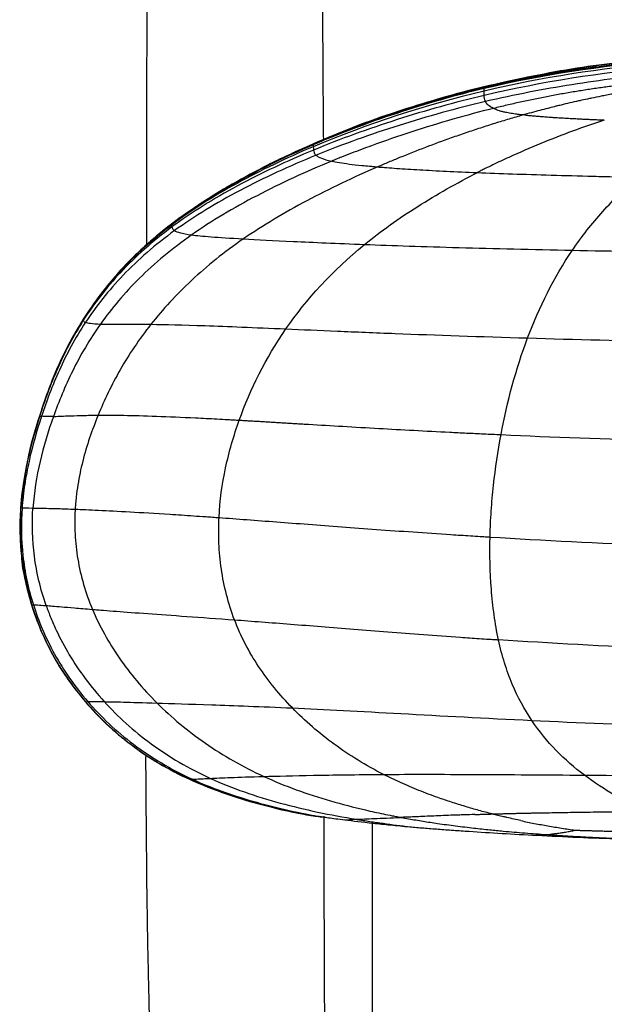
# Model space of a CAD drawing. Header units: millimetres. Extents: x -905 to 905, y 0 to 682.
# Tile 14 of 18: x 694 to 770, y 399 to 527. Entities that reach past the tile are written whole.
import ezdxf

# ---------------------------------------------------------------- set-up
doc = ezdxf.new("R2010")
doc.units = ezdxf.units.MM

msp = doc.modelspace()

# ---------------------------------------------------------------- linework, layer by layer
at = {"color": 7, "linetype": 'Continuous', "lineweight": 25}
for p, q in [((759.47, 519.26), (754.52, 518.18)), ((761.83, 519.59), (759.49, 519.14)), ((754.52, 518.18), (748.25, 516.53)), ((754.51, 518.2), (753.41, 517.89)), ((754.49, 518.27), (754.49, 518.27)), ((754.52, 518.16), (754.52, 518.18)), ((748.29, 516.41), (745.8, 515.7)), ((739.43, 513.53), (732.34, 510.83)), ((732.34, 510.83), (725.65, 507.67)), ((732.33, 510.84), (729.83, 509.71)), ((732.34, 510.84), (732.34, 510.83)), ((732.34, 510.83), (732.34, 510.83)), ((732.34, 510.83), (732.34, 510.83)), ((718.46, 503.56), (714, 500.45)), ((715.15, 501.31), (714, 500.45)), ((714, 500.45), (712.95, 499.63)), ((714, 500.45), (714, 500.45)), ((714, 500.45), (714, 500.45)), ((714, 500.45), (714, 500.45)), ((714, 500.45), (714, 500.45)), ((714, 500.45), (714, 500.45)), ((714, 500.45), (714, 500.45)), ((714, 500.45), (714, 500.45)), ((702.57, 488.11), (700.6, 484.61)), ((702.57, 488.12), (702.57, 488.12)), ((702.57, 488.12), (702.57, 488.12)), ((702.57, 488.12), (702.57, 488.12)), ((702.57, 488.12), (702.57, 488.12)), ((702.57, 488.12), (702.57, 488.12)), ((702.57, 488.11), (702.57, 488.11)), ((702.57, 488.11), (702.57, 488.11)), ((699.55, 482.53), (699.33, 482.02)), ((698.97, 481.18), (698.57, 480.24)), ((699, 481.17), (698.69, 480.45)), ((696.94, 475.69), (696.94, 475.69)), ((696.94, 475.69), (696.94, 475.69)), ((696.94, 475.69), (696.94, 475.69)), ((695.23, 469.26), (694.45, 463.68)), ((695.21, 469.1), (694.79, 466.73)), ((694.86, 467.23), (694.59, 465.22)), ((694.86, 467.22), (694.59, 465.22)), ((694.86, 467.2), (694.59, 465.22)), ((694.83, 466.94), (694.79, 466.73)), ((694.83, 466.94), (694.79, 466.73)), ((694.59, 465.22), (694.45, 463.67)), ((694.45, 463.67), (694.41, 459.13)), ((694.45, 463.68), (694.45, 463.67)), ((694.45, 463.68), (694.45, 463.68)), ((694.48, 463.67), (694.65, 463.66)), ((694.37, 462.11), (694.37, 460.64)), ((694.58, 457.29), (695.87, 451.06)), ((695.23, 454.12), (695.87, 451.06)), ((695.87, 451.06), (695.87, 451.06)), ((695.87, 451.06), (695.87, 451.06)), ((695.87, 451.06), (696.86, 448.35)), ((696.84, 448.35), (697.05, 447.85)), ((699.81, 442.61), (700.51, 441.55)), ((701.11, 440.69), (702.86, 438.49)), ((702.86, 438.49), (702.86, 438.49)), ((716.41, 428.42), (716.41, 428.42)), ((716.41, 428.42), (716.41, 428.42)), ((716.41, 428.42), (716.41, 428.42)), ((722.23, 426.22), (722.45, 426.16)), ((727.53, 424.74), (728.35, 424.53)), ((727.53, 424.74), (732.17, 423.75)), ((731.56, 423.85), (732.61, 423.65)), ((732.61, 423.69), (733.43, 423.61)), ((733.16, 423.61), (732.61, 423.65)), ((732.61, 423.65), (733.25, 423.61)), ((732.61, 423.65), (733.25, 423.61)), ((733.03, 423.62), (732.61, 423.65)), ((733.14, 423.62), (733.14, 423.62)), ((740, 422.78), (740, 271.58))]:
    msp.add_line(p, q, dxfattribs=at)
at = {"color": 7, "linetype": 'Continuous', "lineweight": 25, "flags": 128}
for points in [[(714, 500.45), (714, 500.45), (714, 500.45), (714, 500.45), (714, 500.45)], [(714, 500.45), (714, 500.45), (714, 500.45), (714, 500.45)], [(716.41, 428.42), (716.41, 428.42), (716.41, 428.42)], [(716.41, 428.42), (716.41, 428.42), (716.41, 428.42)], [(716.41, 428.42), (716.41, 428.42), (716.41, 428.42)], [(716.41, 428.42), (716.41, 428.42), (716.41, 428.42)], [(732.61, 423.65), (732.61, 423.65), (732.61, 423.65), (732.61, 423.65), (732.61, 423.65)]]:
    msp.add_lwpolyline(points, dxfattribs=at)
at = {"color": 7, "linetype": 'Continuous', "lineweight": 25}
msp.add_arc((716.47, 428.44), 0.0648, 195.0685, 199.9077, dxfattribs=at)
for points, knots in [([(709.98, 631.65), (710.27, 629.17), (710.88, 623.94), (711.27, 615.74), (711.48, 606.95), (711.5, 597.84), (711.44, 591.09), (711.4, 586.44), (711.37, 583.9), (711.34, 581.02), (711.3, 578.14), (711.23, 572.03), (711.11, 562.83), (710.95, 550.1), (710.84, 537.27), (710.79, 524.23), (710.77, 511.29), (710.77, 502.47), (710.75, 497.9), (710.75, 497.74)], [0, 0, 0, 0, 0.055866, 0.117665, 0.183891, 0.252982, 0.322335, 0.335952, 0.357727, 0.379435, 0.401065, 0.422603, 0.517319, 0.608873, 0.709679, 0.805369, 0.899621, 0.996334, 1, 1, 1, 1]), ([(733.73, 511.39), (733.7, 514.6), (733.65, 522.34), (733.57, 535.02), (733.51, 549.8), (733.5, 561.88), (733.53, 570.75), (733.55, 575.23), (733.57, 578.85), (733.59, 581.7), (733.6, 584.59), (733.62, 591.19), (733.55, 601.09), (733.1, 613.68), (732.18, 621.56), (731.75, 625.2)], [0, 0, 0, 0, 0.085031, 0.20484, 0.335509, 0.476006, 0.524067, 0.569477, 0.594262, 0.619324, 0.644641, 0.670192, 0.793088, 0.904609, 1, 1, 1, 1]), ([(777.15, 521.96), (773.37, 521.56), (765.75, 520.76), (758.27, 519.11), (754.49, 518.27)], [0, 0, 0, 0, 0.4951075, 1, 1, 1, 1]), ([(777.19, 521.69), (776.08, 521.59), (773.99, 521.41), (771.06, 521.08), (768.5, 520.76), (767.13, 520.56), (766.47, 520.47)], [0, 0, 0, 0, 0.288635, 0.545891, 0.779535, 1, 1, 1, 1]), ([(767.68, 520.64), (767.08, 520.57), (762.64, 520.07), (758.29, 519.07), (754.51, 518.2)], [0, 0, 0, 0, 0.13417, 1, 1, 1, 1]), ([(767.76, 520.6), (767.14, 520.53), (762.68, 520.04), (758.29, 519.04), (754.52, 518.19)], [0, 0, 0, 0, 0.139008, 1, 1, 1, 1]), ([(777.09, 519.94), (777.03, 519.93), (776.97, 519.93), (776.85, 519.92), (776.68, 519.9), (776.27, 519.86), (775.46, 519.78), (773.83, 519.61), (772.43, 519.45), (769.63, 519.1), (767.77, 518.84), (762.18, 517.95), (758.45, 517.23), (754.7, 516.35)], [0, 0, 0, 0, 0.007812, 0.007812, 0.015625, 0.03125, 0.0625, 0.125, 0.25, 0.25, 0.5, 0.5, 1, 1, 1, 1]), ([(768.8, 520.72), (767.83, 520.62), (765.49, 520.39), (763.18, 519.89), (761.83, 519.59)], [0, 0, 0, 0, 0.413077, 1, 1, 1, 1]), ([(776.27, 518.91), (775.98, 518.88), (775.41, 518.83), (774.56, 518.74), (773.71, 518.65), (772.86, 518.56), (772.01, 518.46), (771.16, 518.35), (770.31, 518.24), (769.46, 518.12), (768.6, 518), (767.75, 517.87), (766.9, 517.73), (765.76, 517.55), (764.34, 517.3), (762.62, 516.98), (760.91, 516.64), (759.18, 516.27), (757.45, 515.88), (756.3, 515.6), (755.72, 515.46)], [0, 0, 0, 0, 0.040769, 0.081546, 0.122338, 0.163157, 0.20401, 0.244907, 0.285858, 0.326873, 0.367961, 0.409132, 0.450396, 0.491764, 0.574856, 0.658483, 0.742729, 0.827674, 0.913404, 1, 1, 1, 1]), ([(754.49, 518.27), (753.12, 517.92), (750.03, 517.14), (744.92, 515.6), (738.86, 513.55), (734.61, 511.79), (732.33, 510.84)], [0, 0, 0, 0, 0.180861, 0.409474, 0.684012, 1, 1, 1, 1]), ([(754.49, 518.27), (750.69, 517.34), (746.89, 516.24), (739.45, 513.75), (735.81, 512.35), (732.33, 510.84)], [0, 0, 0, 0, 0.5, 0.5, 1, 1, 1, 1]), ([(754.52, 518.16), (750.71, 517.26), (746.91, 516.17), (739.46, 513.71), (735.82, 512.32), (732.34, 510.82)], [0, 0, 0, 0, 0.5, 0.5, 1, 1, 1, 1]), ([(754.52, 518.04), (750.71, 517.13), (746.91, 516.05), (739.47, 513.6), (735.83, 512.23), (732.35, 510.73)], [0, 0, 0, 0, 0.5, 0.5, 1, 1, 1, 1]), ([(773.97, 517.79), (773.93, 517.78), (773.84, 517.77), (773.75, 517.76), (773.62, 517.74), (773.53, 517.72), (773.43, 517.71), (773.3, 517.69), (773.11, 517.65), (772.94, 517.63), (772.85, 517.61), (772.78, 517.6), (772.47, 517.55), (772.02, 517.47), (771.61, 517.4), (771.44, 517.37), (771.36, 517.36), (771.01, 517.29), (770.43, 517.19), (769.5, 517.01), (768.76, 516.86), (768.17, 516.74), (767.66, 516.63), (767.19, 516.53), (766.05, 516.28), (765.04, 516.04), (764.08, 515.8), (763.87, 515.75), (763.85, 515.75), (763.83, 515.74), (763.56, 515.67), (762.94, 515.52), (761.99, 515.27), (760.9, 514.98), (760.1, 514.76), (759.64, 514.63), (759.58, 514.61), (759.57, 514.61), (759.57, 514.61), (759.56, 514.61)], [0, 0, 0, 0, 0.008288, 0.016699, 0.020065, 0.03402, 0.034453, 0.041146, 0.060508, 0.074203, 0.074683, 0.078721, 0.089638, 0.137736, 0.171689, 0.172264, 0.172962, 0.188155, 0.243849, 0.292385, 0.379287, 0.397254, 0.414832, 0.484411, 0.494603, 0.652875, 0.694648, 0.695868, 0.697316, 0.698841, 0.700016, 0.754585, 0.82774, 0.902425, 0.985291, 0.998646, 0.999063, 0.999479, 1, 1, 1, 1]), ([(754.53, 517.14), (750.74, 516.25), (746.95, 515.19), (739.53, 512.82), (735.89, 511.5), (732.42, 510.06)], [0, 0, 0, 0, 0.5, 0.5, 1, 1, 1, 1]), ([(754.7, 516.35), (750.95, 515.47), (747.19, 514.43), (739.82, 512.1), (736.2, 510.81), (732.74, 509.39)], [0, 0, 0, 0, 0.5, 0.5, 1, 1, 1, 1]), ([(755.72, 515.46), (755.43, 515.61), (755.21, 515.76), (754.88, 516.05), (754.77, 516.2), (754.7, 516.35)], [0, 0, 0, 0, 0.5, 0.5, 1, 1, 1, 1]), ([(744.66, 515.39), (744.16, 515.25), (739.95, 514.07), (735.91, 512.35), (732.34, 510.83)], [0, 0, 0, 0, 0.11695, 1, 1, 1, 1]), ([(744.49, 515.33), (744.05, 515.21), (739.89, 514.04), (735.91, 512.35), (732.34, 510.83)], [0, 0, 0, 0, 0.104994, 1, 1, 1, 1]), ([(755.72, 515.46), (752.23, 514.6), (748.68, 513.58), (743.4, 511.86), (741.64, 511.26), (739.04, 510.3), (738.18, 509.98), (736.89, 509.48), (736.25, 509.23), (735.51, 508.93), (735.14, 508.78), (734.98, 508.71), (734.88, 508.67), (734.82, 508.65), (734.77, 508.63)], [0, 0, 0, 0, 0.5, 0.5, 0.75, 0.75, 0.875, 0.875, 0.9375, 0.96875, 0.984375, 0.992187, 0.992187, 1, 1, 1, 1]), ([(745.8, 515.7), (744.92, 515.47), (742.75, 514.89), (740.67, 514.04), (739.43, 513.53)], [0, 0, 0, 0, 0.40372, 1, 1, 1, 1]), ([(759.56, 514.61), (759.49, 514.62), (759.36, 514.63), (759.16, 514.65), (758.96, 514.68), (758.78, 514.7), (758.51, 514.74), (758.18, 514.79), (757.8, 514.85), (757.38, 514.93), (756.92, 515.03), (756.5, 515.14), (756.18, 515.25), (755.93, 515.36), (755.79, 515.42), (755.72, 515.46)], [0, 0, 0, 0, 0.0268265, 0.0535949, 0.0803297, 0.107055, 0.1337946, 0.2009401, 0.268514, 0.3391195, 0.4612154, 0.6109714, 0.7338575, 0.8632842, 1, 1, 1, 1]), ([(759.56, 514.61), (759.26, 514.52), (758.66, 514.35), (757.74, 514.08), (756.83, 513.8), (755.9, 513.52), (754.97, 513.22), (754.04, 512.92), (753.1, 512.61), (752.15, 512.29), (751.21, 511.97), (749.45, 511.35), (746.89, 510.4), (744.2, 509.34), (742.14, 508.49), (741.2, 508.08), (740.73, 507.88)], [0, 0, 0, 0, 0.046156, 0.092896, 0.140185, 0.187995, 0.236299, 0.285067, 0.334272, 0.383882, 0.43387, 0.484204, 0.663077, 0.843761, 0.921819, 1, 1, 1, 1]), ([(770.09, 513.92), (767.39, 513.06), (764.61, 512.05), (760.47, 510.34), (759.09, 509.74), (757.03, 508.8), (756.35, 508.48), (755.33, 507.99), (754.83, 507.74), (754.24, 507.44), (753.94, 507.29), (753.82, 507.23), (753.73, 507.19), (753.69, 507.16), (753.65, 507.14)], [0, 0, 0, 0, 0.5, 0.5, 0.75, 0.75, 0.875, 0.875, 0.9375, 0.96875, 0.984375, 0.992187, 0.992187, 1, 1, 1, 1]), ([(770.09, 513.92), (769.87, 513.93), (769.42, 513.95), (768.76, 513.98), (768.12, 514.01), (767.49, 514.04), (766.87, 514.07), (766.27, 514.1), (765.58, 514.14), (764.83, 514.18), (764.06, 514.23), (763.43, 514.27), (762.94, 514.3), (762.46, 514.34), (761.95, 514.38), (761.42, 514.42), (760.91, 514.47), (760.43, 514.51), (759.98, 514.56), (759.7, 514.59), (759.56, 514.61)], [0, 0, 0, 0, 0.056778, 0.112718, 0.167829, 0.222123, 0.275611, 0.328311, 0.38024, 0.456483, 0.531602, 0.590539, 0.6323, 0.673071, 0.729764, 0.784786, 0.839218, 0.893158, 0.946718, 1, 1, 1, 1]), ([(732.34, 510.82), (728.86, 509.31), (725.54, 507.69), (719.38, 504.22), (716.54, 502.39), (714, 500.45)], [0, 0, 0, 0, 0.5, 0.5, 1, 1, 1, 1]), ([(732.34, 510.83), (730.07, 509.83), (726.93, 508.45), (723.96, 506.74), (723.14, 506.26)], [0, 0, 0, 0, 0.7228907, 1, 1, 1, 1]), ([(732.35, 510.73), (728.88, 509.24), (725.56, 507.62), (719.39, 504.18), (716.55, 502.35), (714.01, 500.42)], [0, 0, 0, 0, 0.5, 0.5, 1, 1, 1, 1]), ([(732.38, 510.5), (728.9, 509.03), (725.59, 507.44), (719.42, 504.05), (716.57, 502.25), (714.03, 500.34)], [0, 0, 0, 0, 0.5, 0.5, 1, 1, 1, 1]), ([(732.42, 510.06), (728.94, 508.62), (725.63, 507.07), (719.46, 503.74), (716.61, 501.97), (714.07, 500.09)], [0, 0, 0, 0, 0.5, 0.5, 1, 1, 1, 1]), ([(730.65, 510.09), (729.85, 509.73), (728.41, 509.06), (726.76, 508.25), (725.86, 507.79), (725.72, 507.71)], [0, 0, 0, 0, 0.505506, 0.920797, 1, 1, 1, 1]), ([(732.42, 510.06), (732.43, 509.97), (732.43, 509.86), (732.52, 509.64), (732.59, 509.52), (732.74, 509.39)], [0, 0, 0, 0, 0.5, 0.5, 1, 1, 1, 1]), ([(732.74, 509.39), (729.28, 507.98), (725.97, 506.45), (719.81, 503.19), (716.96, 501.46), (714.41, 499.61)], [0, 0, 0, 0, 0.5, 0.5, 1, 1, 1, 1]), ([(734.77, 508.63), (731.4, 507.24), (728.14, 505.74), (722.04, 502.55), (719.19, 500.86), (716.63, 499.06)], [0, 0, 0, 0, 0.5, 0.5, 1, 1, 1, 1]), ([(732.74, 509.39), (732.89, 509.27), (733.11, 509.14), (733.76, 508.88), (734.19, 508.75), (734.77, 508.63)], [0, 0, 0, 0, 0.5, 0.5, 1, 1, 1, 1]), ([(734.77, 508.63), (735.35, 508.5), (736.09, 508.38), (737.54, 508.19), (738.08, 508.13), (738.99, 508.04), (739.31, 508.01), (739.82, 507.96), (740.08, 507.94), (740.4, 507.91), (740.56, 507.9), (740.64, 507.89), (740.68, 507.89), (740.7, 507.88), (740.71, 507.88), (740.73, 507.88)], [0, 0, 0, 0, 0.5, 0.5, 0.75, 0.75, 0.875, 0.875, 0.9375, 0.96875, 0.984375, 0.992188, 0.996094, 0.996094, 1, 1, 1, 1]), ([(725.65, 507.68), (723.56, 506.56), (719.5, 504.39), (715.8, 501.74), (714, 500.45)], [0, 0, 0, 0, 0.514193, 1, 1, 1, 1]), ([(740.73, 507.88), (737.58, 506.52), (734.49, 505.05), (728.63, 501.93), (725.87, 500.28), (723.35, 498.55)], [0, 0, 0, 0, 0.5, 0.5, 1, 1, 1, 1]), ([(739.04, 497.82), (741.14, 499.54), (743.45, 501.19), (748.37, 504.3), (750.97, 505.78), (753.65, 507.14)], [0, 0, 0, 0, 0.5, 0.5, 1, 1, 1, 1]), ([(740.73, 507.88), (740.74, 507.88), (740.75, 507.88), (740.77, 507.88), (740.81, 507.87), (740.89, 507.87), (741.06, 507.85), (741.4, 507.83), (741.71, 507.8), (742.33, 507.76), (742.76, 507.72), (744.12, 507.63), (745.11, 507.57), (748.32, 507.38), (750.8, 507.26), (753.65, 507.14)], [0, 0, 0, 0, 0.003906, 0.003906, 0.007813, 0.015625, 0.03125, 0.0625, 0.125, 0.125, 0.25, 0.25, 0.5, 0.5, 1, 1, 1, 1]), ([(753.65, 507.14), (756.5, 507.03), (759.73, 506.92), (764.98, 506.77), (766.8, 506.72), (769.61, 506.64), (771.04, 506.61), (772.74, 506.56), (773.59, 506.54), (773.96, 506.53), (774.21, 506.53), (774.33, 506.52), (774.45, 506.52)], [0, 0, 0, 0, 0.5, 0.5, 0.75, 0.75, 0.875, 0.9375, 0.96875, 0.984375, 0.984375, 1, 1, 1, 1]), ([(765.96, 497.07), (767.16, 498.84), (768.48, 500.52), (771.32, 503.68), (772.84, 505.16), (774.45, 506.52)], [0, 0, 0, 0, 0.5, 0.5, 1, 1, 1, 1]), ([(721.35, 505.32), (721.35, 505.33), (721.38, 505.34), (721.3, 505.3), (720.99, 505.11), (720.79, 504.99), (720.81, 505.01), (720.81, 505.01)], [0, 0, 0, 0, 0.054758, 0.470332, 0.737355, 0.971121, 1, 1, 1, 1]), ([(714, 500.45), (712.67, 499.38), (709.88, 497.11), (705.96, 493.03), (703.72, 489.79), (702.57, 488.11)], [0, 0, 0, 0, 0.303118, 0.639169, 1, 1, 1, 1]), ([(714, 500.45), (711.47, 498.51), (709.28, 496.49), (705.5, 492.35), (703.91, 490.24), (702.57, 488.11)], [0, 0, 0, 0, 0.5, 0.5, 1, 1, 1, 1]), ([(714.01, 500.42), (711.47, 498.49), (709.28, 496.48), (705.5, 492.35), (703.91, 490.23), (702.57, 488.11)], [0, 0, 0, 0, 0.5, 0.5, 1, 1, 1, 1]), ([(714.03, 500.34), (711.49, 498.42), (709.3, 496.42), (705.51, 492.32), (703.92, 490.21), (702.57, 488.09)], [0, 0, 0, 0, 0.5, 0.5, 1, 1, 1, 1]), ([(714.07, 500.09), (711.52, 498.21), (709.32, 496.23), (705.53, 492.17), (703.93, 490.08), (702.58, 487.98)], [0, 0, 0, 0, 0.5, 0.5, 1, 1, 1, 1]), ([(714.41, 499.61), (711.87, 497.77), (709.66, 495.83), (705.84, 491.84), (704.23, 489.79), (702.87, 487.72)], [0, 0, 0, 0, 0.5, 0.5, 1, 1, 1, 1]), ([(714.07, 500.09), (714.07, 500.03), (714.08, 499.96), (714.17, 499.8), (714.25, 499.71), (714.41, 499.61)], [0, 0, 0, 0, 0.5, 0.5, 1, 1, 1, 1]), ([(714.41, 499.61), (714.57, 499.52), (714.81, 499.43), (715.52, 499.24), (715.99, 499.15), (716.63, 499.06)], [0, 0, 0, 0, 0.5, 0.5, 1, 1, 1, 1]), ([(716.63, 499.06), (714.07, 497.26), (711.82, 495.39), (707.91, 491.51), (706.24, 489.51), (704.81, 487.5)], [0, 0, 0, 0, 0.5, 0.5, 1, 1, 1, 1]), ([(723.35, 498.55), (720.83, 496.82), (718.6, 495.02), (714.61, 491.31), (712.87, 489.4), (711.34, 487.46)], [0, 0, 0, 0, 0.5, 0.5, 1, 1, 1, 1]), ([(716.63, 499.06), (717.26, 498.98), (718.07, 498.9), (720.23, 498.73), (721.6, 498.65), (723.35, 498.55)], [0, 0, 0, 0, 0.5, 0.5, 1, 1, 1, 1]), ([(723.35, 498.55), (725.1, 498.45), (727.22, 498.34), (732.4, 498.09), (735.45, 497.96), (739.04, 497.82)], [0, 0, 0, 0, 0.5, 0.5, 1, 1, 1, 1]), ([(739.04, 497.82), (742.63, 497.68), (746.75, 497.55), (755.81, 497.29), (760.75, 497.17), (765.96, 497.07)], [0, 0, 0, 0, 0.5, 0.5, 1, 1, 1, 1]), ([(702.57, 488.09), (701.23, 485.98), (700.13, 483.85), (698.3, 479.69), (697.57, 477.65), (696.94, 475.68)], [0, 0, 0, 0, 0.5, 0.5, 1, 1, 1, 1]), ([(702.58, 487.98), (701.24, 485.88), (700.14, 483.77), (698.31, 479.63), (697.57, 477.59), (696.95, 475.64)], [0, 0, 0, 0, 0.5, 0.5, 1, 1, 1, 1]), ([(702.57, 488.11), (701.78, 486.8), (700.24, 484.2), (699.12, 481.55), (698.57, 480.24)], [0, 0, 0, 0, 0.506958, 1, 1, 1, 1]), ([(702.57, 488.11), (701.72, 486.73), (700.63, 484.93), (699.8, 483), (699.61, 482.56)], [0, 0, 0, 0, 0.771413, 1, 1, 1, 1]), ([(702.87, 487.72), (701.51, 485.65), (700.4, 483.58), (698.55, 479.49), (697.8, 477.48), (697.17, 475.54)], [0, 0, 0, 0, 0.5, 0.5, 1, 1, 1, 1]), ([(704.81, 487.5), (703.38, 485.48), (702.2, 483.45), (700.21, 479.42), (699.4, 477.44), (698.71, 475.51)], [0, 0, 0, 0, 0.5, 0.5, 1, 1, 1, 1]), ([(702.87, 487.72), (703.01, 487.67), (703.22, 487.63), (703.84, 487.55), (704.25, 487.52), (704.81, 487.5)], [0, 0, 0, 0, 0.5, 0.5, 1, 1, 1, 1]), ([(711.34, 487.46), (709.81, 485.52), (708.49, 483.55), (706.24, 479.6), (705.29, 477.62), (704.5, 475.67)], [0, 0, 0, 0, 0.5, 0.5, 1, 1, 1, 1]), ([(704.81, 487.5), (705.37, 487.48), (706.08, 487.48), (707.63, 487.48), (708.23, 487.48), (709.62, 487.48), (710.42, 487.47), (711.34, 487.46)], [0, 0, 0, 0, 0.5, 0.5, 0.75, 0.75, 1, 1, 1, 1]), ([(711.34, 487.46), (713.17, 487.44), (715.48, 487.39), (719.81, 487.24), (721.4, 487.18), (724.88, 487.04), (726.78, 486.96), (728.84, 486.87)], [0, 0, 0, 0, 0.5, 0.5, 0.75, 0.75, 1, 1, 1, 1]), ([(728.84, 486.87), (730.91, 486.78), (733.14, 486.68), (737.87, 486.48), (740.38, 486.38), (748.28, 486.07), (754.05, 485.87), (760.15, 485.69)], [0, 0, 0, 0, 0.25, 0.25, 0.5, 0.5, 1, 1, 1, 1]), ([(760.15, 485.69), (766.25, 485.5), (772.69, 485.34), (785.91, 485.12), (792.69, 485.05), (799.46, 485.05)], [0, 0, 0, 0, 0.5, 0.5, 1, 1, 1, 1]), ([(700.6, 484.61), (700.46, 484.36), (699.58, 482.8), (698.55, 480.31), (697.76, 478.03), (697.47, 477.19)], [0, 0, 0, 0, 0.103479, 0.668311, 1, 1, 1, 1]), ([(699.61, 482.56), (699.18, 481.62), (698.15, 479.38), (697.39, 477.04), (696.94, 475.69)], [0, 0, 0, 0, 0.421704, 1, 1, 1, 1]), ([(698.61, 480.29), (698.52, 480.1), (698.4, 479.84), (698.31, 479.58), (698.29, 479.51)], [0, 0, 0, 0, 0.7348167, 1, 1, 1, 1]), ([(696.94, 475.68), (696.32, 473.71), (695.77, 471.74), (694.91, 467.75), (694.6, 465.73), (694.45, 463.68)], [0, 0, 0, 0, 0.5, 0.5, 1, 1, 1, 1]), ([(697.17, 475.54), (696.53, 473.61), (695.98, 471.66), (695.33, 468.7), (695.14, 467.7), (694.91, 466.2), (694.85, 465.69), (694.76, 464.93), (694.72, 464.55), (694.68, 464.11), (694.67, 463.89), (694.66, 463.77), (694.65, 463.73), (694.65, 463.69), (694.65, 463.68), (694.65, 463.66)], [0, 0, 0, 0, 0.5, 0.5, 0.75, 0.75, 0.875, 0.875, 0.9375, 0.96875, 0.984375, 0.992188, 0.996094, 0.996094, 1, 1, 1, 1]), ([(696.95, 475.64), (696.34, 473.68), (695.28, 470.24), (694.85, 466.68), (694.67, 465.14)], [0, 0, 0, 0, 0.569159, 1, 1, 1, 1]), ([(696.94, 475.69), (696.3, 473.73), (695.6, 471.59), (695.28, 469.38), (695.26, 469.19)], [0, 0, 0, 0, 0.916445, 1, 1, 1, 1]), ([(698.71, 475.51), (698.03, 473.59), (697.43, 471.65), (696.52, 467.69), (696.2, 465.68), (696.06, 463.63)], [0, 0, 0, 0, 0.5, 0.5, 1, 1, 1, 1]), ([(696.94, 475.69), (696.94, 475.69), (696.94, 475.69), (696.94, 475.69), (696.94, 475.69), (696.94, 475.68), (696.94, 475.68), (696.94, 475.68), (696.94, 475.68), (696.94, 475.68), (696.94, 475.68), (696.94, 475.68), (696.94, 475.68), (696.94, 475.68), (696.94, 475.68), (696.94, 475.68)], [0, 0, 0, 0, 0.00818096, 0.00818096, 0.00818096, 0.0132368, 0.0132368, 0.0132368, 0.0190755, 0.0190755, 0.0190755, 0.02268454, 0.02268454, 0.02268454, 0.0250079, 0.0250079, 0.0250079, 0.0250079]), ([(696.94, 475.68), (696.94, 475.68), (696.94, 475.68), (696.94, 475.67), (696.94, 475.67), (696.94, 475.67), (696.94, 475.67), (696.94, 475.67), (696.94, 475.67), (696.94, 475.66), (696.94, 475.66), (696.94, 475.66), (696.94, 475.66), (696.94, 475.66), (696.94, 475.65), (696.95, 475.65), (696.95, 475.65), (696.95, 475.64), (696.95, 475.64)], [0, 0, 0, 0, 0.00661699, 0.00661699, 0.00661699, 0.00992549, 0.00992549, 0.00992549, 0.01323398, 0.01323398, 0.01323398, 0.01654248, 0.01654248, 0.01654248, 0.01985098, 0.01985098, 0.01985098, 0.02629659, 0.02629659, 0.02629659, 0.02629659]), ([(696.95, 475.64), (696.95, 475.62), (696.95, 475.61), (697, 475.58), (697.06, 475.56), (697.17, 475.54)], [0, 0, 0, 0, 0.5, 0.5, 1, 1, 1, 1]), ([(698.71, 475.51), (698.27, 475.5), (697.94, 475.5), (697.44, 475.52), (697.28, 475.53), (697.17, 475.54)], [0, 0, 0, 0, 0.5, 0.5, 1, 1, 1, 1]), ([(698.71, 475.51), (699.16, 475.52), (699.72, 475.55), (701.06, 475.6), (701.59, 475.62), (702.86, 475.65), (703.61, 475.67), (704.5, 475.67)], [0, 0, 0, 0, 0.5, 0.5, 0.75, 0.75, 1, 1, 1, 1]), ([(704.5, 475.67), (703.7, 473.72), (703.02, 471.74), (702.25, 468.7), (702.04, 467.68), (701.79, 466.12), (701.71, 465.59), (701.63, 464.8), (701.59, 464.41), (701.55, 463.94), (701.54, 463.71), (701.53, 463.6), (701.52, 463.54), (701.52, 463.51), (701.52, 463.5), (701.52, 463.49), (701.52, 463.48)], [0, 0, 0, 0, 0.5, 0.5, 0.75, 0.75, 0.875, 0.875, 0.9375, 0.96875, 0.984375, 0.992187, 0.996094, 0.998047, 0.998047, 1, 1, 1, 1]), ([(704.5, 475.67), (704.61, 475.67), (704.74, 475.67), (704.98, 475.67), (705.11, 475.67), (705.49, 475.67), (705.76, 475.67), (706.59, 475.67), (707.18, 475.67), (709.08, 475.64), (710.5, 475.6), (713.63, 475.49), (715.32, 475.42), (718.03, 475.29), (718.95, 475.24), (720.37, 475.17), (720.85, 475.14), (721.57, 475.1), (721.82, 475.08), (722.3, 475.06), (722.55, 475.04), (722.79, 475.03)], [0, 0, 0, 0, 0.03125, 0.03125, 0.0625, 0.0625, 0.125, 0.125, 0.25, 0.25, 0.5, 0.5, 0.75, 0.75, 0.875, 0.875, 0.9375, 0.9375, 0.96875, 0.96875, 1, 1, 1, 1]), ([(720.17, 462.4), (720.27, 464.6), (720.57, 466.75), (721.47, 470.96), (722.07, 473.01), (722.79, 475.03)], [0, 0, 0, 0, 0.5, 0.5, 1, 1, 1, 1]), ([(722.79, 475.03), (723.01, 475.02), (723.43, 474.99), (724.08, 474.95), (724.73, 474.92), (725.4, 474.88), (726.07, 474.84), (726.76, 474.8), (727.45, 474.75), (728.15, 474.71), (728.85, 474.67), (729.57, 474.63), (730.3, 474.58), (731.03, 474.54), (732.99, 474.42), (736.26, 474.23), (740.81, 473.97), (745.44, 473.71), (749.23, 473.51), (752.26, 473.36), (754.48, 473.26), (755.97, 473.19), (756.72, 473.15)], [0, 0, 0, 0, 0.020253, 0.040661, 0.061225, 0.081948, 0.102833, 0.12388, 0.145092, 0.166471, 0.188016, 0.20973, 0.231612, 0.253665, 0.275887, 0.407464, 0.544634, 0.675078, 0.809804, 0.872421, 0.935831, 1, 1, 1, 1]), ([(755.29, 459.87), (755.29, 459.88), (755.29, 459.89), (755.29, 459.91), (755.29, 459.93), (755.29, 460), (755.3, 460.12), (755.3, 460.37), (755.32, 460.86), (755.34, 461.28), (755.37, 462.12), (755.41, 462.68), (755.52, 464.36), (755.62, 465.48), (755.98, 468.81), (756.31, 471), (756.72, 473.15)], [0, 0, 0, 0, 0.001953, 0.001953, 0.003906, 0.007813, 0.015625, 0.03125, 0.0625, 0.125, 0.125, 0.25, 0.25, 0.5, 0.5, 1, 1, 1, 1]), ([(756.72, 473.15), (763.35, 472.85), (770.35, 472.58), (784.73, 472.19), (792.1, 472.08), (799.46, 472.08)], [0, 0, 0, 0, 0.5, 0.5, 1, 1, 1, 1]), ([(694.45, 463.68), (694.39, 462.57), (694.28, 460.34), (694.5, 458.06), (694.61, 456.93)], [0, 0, 0, 0, 0.4998675, 1, 1, 1, 1]), ([(694.65, 463.66), (694.5, 461.62), (694.53, 459.55), (694.99, 455.34), (695.43, 453.22), (696.11, 451.09)], [0, 0, 0, 0, 0.5, 0.5, 1, 1, 1, 1]), ([(697.77, 450.99), (697.02, 453.13), (696.52, 455.26), (695.97, 459.49), (695.92, 461.58), (696.06, 463.63)], [0, 0, 0, 0, 0.5, 0.5, 1, 1, 1, 1]), ([(696.06, 463.63), (696.46, 463.62), (696.97, 463.62), (698.22, 463.59), (698.72, 463.58), (699.94, 463.54), (700.66, 463.51), (701.52, 463.48)], [0, 0, 0, 0, 0.5, 0.5, 0.75, 0.75, 1, 1, 1, 1]), ([(694.47, 462.71), (694.42, 460.94), (694.32, 457), (695.32, 453.17), (695.87, 451.06)], [0, 0, 0, 0, 0.447397, 1, 1, 1, 1]), ([(701.52, 463.48), (701.52, 463.47), (701.52, 463.46), (701.52, 463.45), (701.52, 463.42), (701.51, 463.36), (701.51, 463.25), (701.5, 463.01), (701.48, 462.55), (701.47, 462.14), (701.47, 461.34), (701.48, 460.8), (701.56, 459.18), (701.68, 458.09), (702.23, 454.82), (702.86, 452.63), (703.77, 450.49)], [0, 0, 0, 0, 0.001953, 0.001953, 0.003906, 0.007813, 0.015625, 0.03125, 0.0625, 0.125, 0.125, 0.25, 0.25, 0.5, 0.5, 1, 1, 1, 1]), ([(701.52, 463.48), (702.38, 463.45), (703.39, 463.4), (705.75, 463.29), (707.1, 463.22), (710.17, 463.05), (711.9, 462.95), (714.78, 462.77), (715.79, 462.7), (717.37, 462.59), (717.91, 462.56), (718.75, 462.5), (719.17, 462.47), (719.66, 462.43), (719.92, 462.41), (720.04, 462.41), (720.1, 462.4), (720.13, 462.4), (720.15, 462.4), (720.17, 462.4)], [0, 0, 0, 0, 0.25, 0.25, 0.5, 0.5, 0.75, 0.75, 0.875, 0.875, 0.9375, 0.9375, 0.96875, 0.984375, 0.992187, 0.996094, 0.998047, 0.998047, 1, 1, 1, 1]), ([(722.17, 449.13), (721.36, 451.27), (720.8, 453.49), (720.31, 456.84), (720.21, 457.96), (720.13, 459.63), (720.12, 460.19), (720.13, 461.02), (720.13, 461.43), (720.15, 461.92), (720.16, 462.16), (720.16, 462.28), (720.17, 462.34), (720.17, 462.36), (720.17, 462.38), (720.17, 462.39), (720.17, 462.4)], [0, 0, 0, 0, 0.5, 0.5, 0.75, 0.75, 0.875, 0.875, 0.9375, 0.96875, 0.984375, 0.992188, 0.996094, 0.998047, 0.998047, 1, 1, 1, 1]), ([(720.17, 462.4), (722.48, 462.23), (724.98, 462.04), (730.29, 461.64), (733.11, 461.42), (739.01, 460.98), (742.11, 460.75), (746.93, 460.42), (748.56, 460.31), (751.06, 460.14), (752.31, 460.06), (753.8, 459.97), (754.54, 459.92), (754.91, 459.9), (755.08, 459.89), (755.18, 459.88), (755.24, 459.88), (755.29, 459.87)], [0, 0, 0, 0, 0.25, 0.25, 0.5, 0.5, 0.75, 0.75, 0.875, 0.875, 0.9375, 0.96875, 0.984375, 0.992188, 0.996094, 0.996094, 1, 1, 1, 1]), ([(756.38, 446.54), (756.16, 447.59), (755.97, 448.68), (755.67, 450.87), (755.55, 451.99), (755.29, 455.35), (755.24, 457.62), (755.29, 459.87)], [0, 0, 0, 0, 0.25, 0.25, 0.5, 0.5, 1, 1, 1, 1]), ([(755.29, 459.87), (762.14, 459.45), (769.38, 459.07), (784.24, 458.53), (791.85, 458.36), (799.46, 458.36)], [0, 0, 0, 0, 0.5, 0.5, 1, 1, 1, 1]), ([(694.52, 459.13), (694.52, 458.57), (694.51, 455.83), (695.27, 453.18), (695.87, 451.07)], [0, 0, 0, 0, 0.206012, 1, 1, 1, 1]), ([(694.58, 457.29), (694.64, 456.75), (694.79, 455.41), (695.05, 454.24), (695.2, 453.53)], [0, 0, 0, 0, 0.397967, 1, 1, 1, 1]), ([(695.87, 451.07), (696.54, 448.94), (697.44, 446.78), (699.75, 442.55), (701.17, 440.48), (702.86, 438.5)], [0, 0, 0, 0, 0.5, 0.5, 1, 1, 1, 1]), ([(695.87, 451.06), (696.54, 448.92), (697.44, 446.77), (699.75, 442.54), (701.17, 440.46), (702.86, 438.49)], [0, 0, 0, 0, 0.5, 0.5, 1, 1, 1, 1]), ([(695.87, 451.06), (696.24, 449.98), (696.99, 447.78), (698.58, 444.6), (699.97, 442.21), (700.94, 440.98), (701.14, 440.72)], [0, 0, 0, 0, 0.2932715, 0.5976242, 0.9133991, 1, 1, 1, 1]), ([(696.11, 451.09), (696.22, 451.08), (696.4, 451.08), (696.93, 451.05), (697.29, 451.02), (697.77, 450.99)], [0, 0, 0, 0, 0.5, 0.5, 1, 1, 1, 1]), ([(696.11, 451.09), (696.78, 448.95), (697.69, 446.8), (700.03, 442.58), (701.46, 440.5), (703.16, 438.53)], [0, 0, 0, 0, 0.5, 0.5, 1, 1, 1, 1]), ([(697.77, 450.99), (698.25, 450.95), (698.85, 450.9), (700.25, 450.78), (700.8, 450.74), (702.11, 450.62), (702.87, 450.56), (703.77, 450.49)], [0, 0, 0, 0, 0.5, 0.5, 0.75, 0.75, 1, 1, 1, 1]), ([(697.77, 450.99), (697.77, 450.98), (697.77, 450.97), (697.78, 450.96), (697.79, 450.93), (697.81, 450.87), (697.85, 450.76), (697.94, 450.52), (698.11, 450.05), (698.48, 449.12), (698.83, 448.32), (699.58, 446.72), (700.14, 445.66), (702.02, 442.52), (703.52, 440.47), (705.29, 438.52)], [0, 0, 0, 0, 0.001953, 0.001953, 0.003906, 0.007813, 0.015625, 0.03125, 0.0625, 0.125, 0.25, 0.25, 0.5, 0.5, 1, 1, 1, 1]), ([(703.77, 450.49), (703.77, 450.48), (703.78, 450.48), (703.8, 450.48), (703.82, 450.48), (703.87, 450.48), (703.97, 450.47), (704.17, 450.45), (704.58, 450.42), (704.96, 450.39), (705.73, 450.33), (706.29, 450.28), (708.07, 450.15), (709.41, 450.05), (712.44, 449.83), (714.13, 449.71), (717.87, 449.45), (719.92, 449.3), (722.17, 449.13)], [0, 0, 0, 0, 0.001953, 0.001953, 0.003906, 0.007813, 0.015625, 0.03125, 0.0625, 0.125, 0.125, 0.25, 0.25, 0.5, 0.5, 0.75, 0.75, 1, 1, 1, 1]), ([(703.77, 450.48), (704.67, 448.34), (705.84, 446.23), (708.64, 442.16), (710.28, 440.2), (712.14, 438.34)], [0, 0, 0, 0, 0.5, 0.5, 1, 1, 1, 1]), ([(722.17, 449.13), (724.42, 448.97), (726.85, 448.78), (732.02, 448.37), (734.76, 448.16), (740.52, 447.7), (743.53, 447.47), (748.23, 447.11), (749.82, 447), (752.26, 446.82), (753.48, 446.74), (754.93, 446.64), (755.65, 446.59), (756.02, 446.57), (756.18, 446.56), (756.28, 446.55), (756.33, 446.55), (756.38, 446.54)], [0, 0, 0, 0, 0.25, 0.25, 0.5, 0.5, 0.75, 0.75, 0.875, 0.875, 0.9375, 0.96875, 0.984375, 0.992187, 0.996094, 0.996094, 1, 1, 1, 1]), ([(729.67, 437.7), (728.03, 439.38), (726.56, 441.18), (724.04, 444.99), (722.98, 447), (722.17, 449.13)], [0, 0, 0, 0, 0.5, 0.5, 1, 1, 1, 1]), ([(799.46, 444.92), (792.03, 444.92), (784.6, 445.1), (770.12, 445.69), (763.07, 446.1), (756.38, 446.54)], [0, 0, 0, 0, 0.5, 0.5, 1, 1, 1, 1]), ([(760.7, 436.09), (759.74, 437.52), (758.89, 439.07), (757.8, 441.67), (757.47, 442.58), (756.87, 444.49), (756.61, 445.49), (756.38, 446.54)], [0, 0, 0, 0, 0.5, 0.5, 0.75, 0.75, 1, 1, 1, 1]), ([(698.6, 444.65), (698.67, 444.51), (698.79, 444.29), (698.98, 443.96), (699.15, 443.67), (699.31, 443.41), (699.52, 443.07), (699.74, 442.71), (699.95, 442.38), (699.97, 442.34), (699.98, 442.33)], [0, 0, 0, 0, 0.0953297, 0.158027, 0.2172739, 0.2798005, 0.3514237, 0.535826, 0.7878329, 1, 1, 1, 1]), ([(700.09, 442.16), (700.09, 442.16), (700.09, 442.16), (700.37, 441.75), (700.76, 441.17), (701.09, 440.73), (701.18, 440.61)], [0, 0, 0, 0, 0.245746, 0.562578, 0.883735, 1, 1, 1, 1]), ([(701.18, 440.61), (701.21, 440.57), (701.25, 440.5), (701.3, 440.44), (701.31, 440.43)], [0, 0, 0, 0, 0.7632325, 1, 1, 1, 1]), ([(702.86, 438.5), (704.55, 436.53), (706.52, 434.66), (711.03, 431.26), (713.58, 429.73), (716.41, 428.43)], [0, 0, 0, 0, 0.5, 0.5, 1, 1, 1, 1]), ([(702.86, 438.49), (703.76, 437.51), (705.58, 435.51), (708.79, 432.85), (712.39, 430.41), (715.05, 429.09), (716.41, 428.42)], [0, 0, 0, 0, 0.234213, 0.478086, 0.732832, 1, 1, 1, 1]), ([(702.86, 438.49), (704.55, 436.52), (706.52, 434.65), (711.04, 431.25), (713.58, 429.72), (716.41, 428.42)], [0, 0, 0, 0, 0.5, 0.5, 1, 1, 1, 1]), ([(703.16, 438.53), (704.86, 436.56), (706.83, 434.69), (711.35, 431.29), (713.9, 429.75), (716.73, 428.46)], [0, 0, 0, 0, 0.5, 0.5, 1, 1, 1, 1]), ([(705.29, 438.52), (705.9, 438.52), (706.68, 438.5), (708.87, 438.44), (710.28, 438.4), (712.14, 438.34)], [0, 0, 0, 0, 0.5, 0.5, 1, 1, 1, 1]), ([(705.29, 438.52), (707.05, 436.58), (709.08, 434.74), (713.67, 431.38), (716.23, 429.86), (719.06, 428.57)], [0, 0, 0, 0, 0.5, 0.5, 1, 1, 1, 1]), ([(712.14, 438.34), (714.01, 438.28), (716.33, 438.21), (722.1, 438.01), (725.56, 437.89), (729.67, 437.7)], [0, 0, 0, 0, 0.5, 0.5, 1, 1, 1, 1]), ([(712.14, 438.34), (714.01, 436.48), (716.1, 434.73), (720.71, 431.53), (723.23, 430.08), (725.96, 428.82)], [0, 0, 0, 0, 0.5, 0.5, 1, 1, 1, 1]), ([(729.67, 437.7), (733.78, 437.51), (738.52, 437.26), (748.97, 436.69), (754.67, 436.38), (760.7, 436.09)], [0, 0, 0, 0, 0.5, 0.5, 1, 1, 1, 1]), ([(741.48, 429.08), (739.21, 430.24), (737.08, 431.56), (733.13, 434.44), (731.31, 436.02), (729.67, 437.7)], [0, 0, 0, 0, 0.5, 0.5, 1, 1, 1, 1]), ([(760.7, 436.09), (766.72, 435.8), (773.07, 435.54), (786.1, 435.15), (792.78, 435.03), (799.46, 435.03)], [0, 0, 0, 0, 0.5, 0.5, 1, 1, 1, 1]), ([(767.51, 428.99), (766.22, 429.95), (765, 431.02), (762.71, 433.37), (761.65, 434.67), (760.7, 436.09)], [0, 0, 0, 0, 0.5, 0.5, 1, 1, 1, 1]), ([(710.65, 431.39), (710.69, 425.1), (710.74, 417.24), (710.89, 407.75), (710.98, 403.43), (711.06, 399.91), (711.13, 397.19), (711.19, 394.83), (711.26, 392.49), (711.45, 386.14), (711.79, 376.02), (712.15, 366.63), (712.28, 362.05), (712.29, 362.02)], [0, 0, 0, 0, 0.274264, 0.343023, 0.411567, 0.461219, 0.495234, 0.529135, 0.562907, 0.596536, 0.802526, 0.99865, 1, 1, 1, 1]), ([(741.48, 429.08), (744.99, 429.11), (749, 429.1), (757.76, 429.06), (762.51, 429.03), (767.51, 428.99)], [0, 0, 0, 0, 0.5, 0.5, 1, 1, 1, 1]), ([(716.41, 428.43), (716.41, 428.43), (716.41, 428.43), (716.49, 428.44), (716.57, 428.44), (716.73, 428.46)], [0, 0, 0, 0, 0.5, 0.5, 1, 1, 1, 1]), ([(716.41, 428.43), (718.84, 427.32), (721.43, 426.39), (726.85, 424.83), (729.69, 424.19), (732.61, 423.65)], [0, 0, 0, 0, 0.5, 0.5, 1, 1, 1, 1]), ([(716.41, 428.42), (717.97, 427.76), (721.14, 426.43), (724.51, 425.51), (726.22, 425.05)], [0, 0, 0, 0, 0.494191, 1, 1, 1, 1]), ([(716.41, 428.42), (718.09, 427.73), (721.5, 426.31), (726.6, 424.88), (730, 424.19), (731.56, 423.88)], [0, 0, 0, 0, 0.342861, 0.698902, 1, 1, 1, 1]), ([(716.73, 428.46), (716.89, 428.46), (717.11, 428.48), (717.65, 428.5), (717.86, 428.52), (718.38, 428.54), (718.69, 428.56), (719.06, 428.57)], [0, 0, 0, 0, 0.5, 0.5, 0.75, 0.75, 1, 1, 1, 1]), ([(716.73, 428.45), (719.18, 427.33), (721.79, 426.4), (727.27, 424.83), (730.13, 424.18), (733.07, 423.64)], [0, 0, 0, 0, 0.5, 0.5, 1, 1, 1, 1]), ([(719.06, 428.57), (719.73, 428.6), (720.58, 428.64), (722.82, 428.73), (724.21, 428.77), (725.96, 428.82)], [0, 0, 0, 0, 0.5, 0.5, 1, 1, 1, 1]), ([(719.06, 428.57), (721.89, 427.28), (724.92, 426.24), (731.26, 424.51), (734.58, 423.82), (737.98, 423.26)], [0, 0, 0, 0, 0.5, 0.5, 1, 1, 1, 1]), ([(725.96, 428.82), (727.72, 428.87), (729.84, 428.92), (734.96, 429.02), (737.97, 429.06), (741.48, 429.08)], [0, 0, 0, 0, 0.5, 0.5, 1, 1, 1, 1]), ([(725.97, 428.82), (728.7, 427.57), (731.6, 426.53), (736.09, 425.22), (737.61, 424.83), (739.91, 424.29), (740.68, 424.12), (741.85, 423.88), (742.43, 423.77), (743.11, 423.63), (743.45, 423.57), (743.6, 423.54), (743.69, 423.52), (743.74, 423.52), (743.79, 423.51)], [0, 0, 0, 0, 0.5, 0.5, 0.75, 0.75, 0.875, 0.875, 0.9375, 0.96875, 0.984375, 0.992188, 0.992188, 1, 1, 1, 1]), ([(755.58, 423.95), (755.29, 424.03), (754.71, 424.18), (753.85, 424.41), (752.97, 424.66), (751.78, 425.01), (750.29, 425.47), (748.69, 426.02), (747.28, 426.53), (746.06, 427.01), (744.87, 427.5), (743.7, 428.01), (742.57, 428.53), (741.84, 428.9), (741.48, 429.08)], [0, 0, 0, 0, 0.058532, 0.117905, 0.17805, 0.238898, 0.36272, 0.487947, 0.575998, 0.663178, 0.749312, 0.834246, 0.917847, 1, 1, 1, 1]), ([(775.35, 424.29), (775.33, 424.3), (775.31, 424.31), (775.27, 424.33), (775.21, 424.36), (775.08, 424.42), (774.81, 424.56), (774.26, 424.84), (773.77, 425.09), (772.8, 425.61), (772.14, 425.98), (770.14, 427.15), (768.79, 428.02), (767.51, 428.99)], [0, 0, 0, 0, 0.007812, 0.007812, 0.015625, 0.03125, 0.0625, 0.125, 0.25, 0.25, 0.5, 0.5, 1, 1, 1, 1]), ([(726.22, 425.07), (726.45, 425), (728.54, 424.39), (730.69, 424), (732.61, 423.65)], [0, 0, 0, 0, 0.1069008, 1, 1, 1, 1]), ([(755.58, 423.95), (755.76, 423.96), (756.11, 423.97), (756.65, 423.98), (757.21, 424), (757.77, 424.01), (758.34, 424.03), (758.92, 424.04), (759.51, 424.05), (760.11, 424.07), (761.1, 424.09), (762.59, 424.11), (764.39, 424.15), (765.95, 424.17), (767.16, 424.19), (768.4, 424.21), (769.89, 424.23), (771.63, 424.25), (773.48, 424.27), (774.72, 424.28), (775.35, 424.29)], [0, 0, 0, 0, 0.028385, 0.057128, 0.086228, 0.115683, 0.145491, 0.175651, 0.206158, 0.237011, 0.268204, 0.357917, 0.465631, 0.53959, 0.592947, 0.647898, 0.72548, 0.815508, 0.907054, 1, 1, 1, 1]), ([(732.61, 423.69), (732.6, 423.69), (732.64, 423.69), (732.76, 423.68), (732.81, 423.67), (732.93, 423.66), (732.99, 423.65), (733.07, 423.64)], [0, 0, 0, 0, 0.5, 0.5, 0.75, 0.75, 1, 1, 1, 1]), ([(733.07, 423.64), (733.22, 423.62), (733.4, 423.6), (733.83, 423.54), (734.08, 423.5), (734.93, 423.39), (735.63, 423.3), (736.45, 423.19)], [0, 0, 0, 0, 0.25, 0.25, 0.5, 0.5, 1, 1, 1, 1]), ([(733.21, 423.61), (733.23, 423.61), (733.26, 423.6), (733.38, 423.59), (733.44, 423.58)], [0, 0, 0, 0, 0.495232, 1, 1, 1, 1]), ([(734.19, 329.77), (734.18, 330.25), (734.18, 331.32), (734.18, 333.05), (734.17, 335.36), (734.16, 338.35), (734.14, 342.24), (734.12, 346.9), (734.09, 352.35), (734.06, 358.61), (734.02, 365.71), (733.98, 373.64), (733.94, 380.39), (733.91, 386.11), (733.89, 391.39), (733.86, 398.05), (733.83, 405.69), (733.8, 413.52), (733.79, 419.53), (733.78, 422.93), (733.78, 423.66)], [0, 0, 0, 0, 0.016037, 0.036016, 0.057936, 0.092413, 0.134863, 0.18543, 0.24426, 0.311485, 0.387212, 0.471495, 0.564315, 0.601136, 0.652764, 0.731005, 0.811306, 0.893398, 0.97697, 1, 1, 1, 1]), ([(736.45, 423.19), (737.49, 423.06), (738.73, 422.91), (740.85, 422.68), (741.6, 422.6), (743.19, 422.45), (744.03, 422.37), (744.9, 422.29)], [0, 0, 0, 0, 0.5, 0.5, 0.75, 0.75, 1, 1, 1, 1]), ([(737.98, 423.26), (738.59, 423.28), (739.35, 423.32), (741.26, 423.4), (742.41, 423.45), (743.79, 423.51)], [0, 0, 0, 0, 0.5, 0.5, 1, 1, 1, 1]), ([(737.98, 423.26), (738.01, 423.25), (738.05, 423.25), (738.12, 423.23), (738.23, 423.22), (738.48, 423.18), (738.98, 423.1), (739.98, 422.94), (740.84, 422.82), (742.57, 422.58), (743.74, 422.43), (744.9, 422.29)], [0, 0, 0, 0, 0.015625, 0.015625, 0.03125, 0.0625, 0.125, 0.25, 0.5, 0.5, 1, 1, 1, 1]), ([(743.79, 423.51), (744.1, 423.45), (744.73, 423.34), (745.66, 423.17), (746.6, 423.02), (747.54, 422.87), (748.95, 422.66), (750.83, 422.41), (753.09, 422.13), (755.15, 421.91), (756.89, 421.74), (758.41, 421.61), (759.82, 421.49), (761.21, 421.38), (762.15, 421.32), (762.61, 421.28)], [0, 0, 0, 0, 0.050893, 0.101727, 0.152496, 0.203194, 0.253816, 0.379224, 0.505556, 0.614722, 0.707117, 0.780834, 0.854232, 0.927293, 1, 1, 1, 1]), ([(753.31, 423.88), (752.84, 423.86), (752.38, 423.85), (751.68, 423.83), (751.44, 423.82), (750.99, 423.81), (750.77, 423.8), (749.66, 423.76), (748.81, 423.72), (747.21, 423.66), (746.46, 423.62), (745.07, 423.56), (744.42, 423.53), (743.83, 423.51)], [0, 0, 0, 0, 0.125, 0.125, 0.1875, 0.1875, 0.25, 0.25, 0.5, 0.5, 0.75, 0.75, 1, 1, 1, 1]), ([(753.31, 423.88), (753.41, 423.89), (753.61, 423.89), (754.01, 423.91), (754.52, 423.92), (755.08, 423.94), (755.43, 423.95), (755.58, 423.95)], [0, 0, 0, 0, 0.134745, 0.270452, 0.540479, 0.810081, 1, 1, 1, 1]), ([(759.27, 423.09), (758.98, 423.15), (758.37, 423.28), (757.63, 423.46), (756.93, 423.62), (756.3, 423.77), (755.82, 423.89), (755.58, 423.95)], [0, 0, 0, 0, 0.240802, 0.487413, 0.605005, 0.805294, 1, 1, 1, 1]), ([(759.27, 423.09), (759.86, 422.96), (760.44, 422.85), (761.61, 422.62), (762.2, 422.51), (763.38, 422.3), (763.97, 422.21), (765.16, 422.02), (765.75, 421.93), (766.34, 421.85)], [0, 0, 0, 0, 0.25, 0.25, 0.5, 0.5, 0.75, 0.75, 1, 1, 1, 1]), ([(744.9, 422.29), (745.19, 422.27), (745.49, 422.24), (746.08, 422.19), (746.38, 422.16), (747.3, 422.09), (747.93, 422.04), (749.21, 421.94), (749.87, 421.89), (751.21, 421.8), (751.89, 421.75), (753.96, 421.61), (755.38, 421.52), (758.31, 421.35), (759.82, 421.27), (761.37, 421.19)], [0, 0, 0, 0, 0.0625, 0.0625, 0.125, 0.125, 0.25, 0.25, 0.375, 0.375, 0.5, 0.5, 0.75, 0.75, 1, 1, 1, 1]), ([(762.61, 421.28), (762.7, 421.29), (762.91, 421.31), (763.19, 421.34), (763.44, 421.37), (763.6, 421.39), (763.77, 421.41), (763.88, 421.42), (763.93, 421.43)], [0, 0, 0, 0, 0.201792, 0.519209, 0.643029, 0.763955, 0.883052, 1, 1, 1, 1]), ([(763.93, 421.43), (764.03, 421.44), (764.12, 421.45), (764.31, 421.48), (764.4, 421.5), (764.69, 421.54), (764.88, 421.57), (765.29, 421.64), (765.49, 421.68), (765.92, 421.76), (766.13, 421.8), (766.34, 421.85)], [0, 0, 0, 0, 0.125, 0.125, 0.25, 0.25, 0.5, 0.5, 0.75, 0.75, 1, 1, 1, 1]), ([(766.34, 421.85), (766.41, 421.85), (766.54, 421.84), (766.76, 421.84), (766.99, 421.83), (767.24, 421.82), (767.5, 421.81), (767.78, 421.81), (768.08, 421.8), (768.38, 421.79), (768.7, 421.78), (769.04, 421.77), (769.38, 421.76), (769.73, 421.75), (770.6, 421.73), (772.01, 421.7), (774.6, 421.66), (777.05, 421.63), (779.32, 421.61), (780.29, 421.6), (780.79, 421.6)], [0, 0, 0, 0, 0.013541, 0.028394, 0.044494, 0.061769, 0.080147, 0.099558, 0.119947, 0.141263, 0.163453, 0.186466, 0.210242, 0.23472, 0.259842, 0.389737, 0.528956, 0.798238, 0.897854, 1, 1, 1, 1]), ([(761.37, 421.19), (761.45, 421.2), (761.59, 421.21), (761.8, 421.22), (762.01, 421.23), (762.21, 421.25), (762.41, 421.27), (762.55, 421.28), (762.61, 421.28)], [0, 0, 0, 0, 0.187879, 0.366656, 0.53682, 0.698824, 0.85309, 1, 1, 1, 1]), ([(762.61, 421.28), (762.92, 421.26), (763.53, 421.22), (764.46, 421.16), (765.38, 421.1), (766.3, 421.05), (767.22, 421), (768.41, 420.94), (769.97, 420.86), (772.76, 420.74), (775.74, 420.64), (778.82, 420.56), (780.35, 420.53), (781.12, 420.51)], [0, 0, 0, 0, 0.050247, 0.100384, 0.150418, 0.200356, 0.250207, 0.299975, 0.393163, 0.502741, 0.751764, 0.875953, 1, 1, 1, 1])]:
    msp.add_open_spline(points, degree=3, knots=knots, dxfattribs=at)
for points in [[(754.49, 518.27), (762.1, 520.13), (769.65, 521.28), (777.15, 521.96)], [(777.16, 521.89), (769.66, 521.22), (762.11, 520.09), (754.5, 518.25)], [(777.19, 521.67), (769.7, 521.05), (762.14, 519.97), (754.52, 518.16)], [(777.17, 521.58), (769.68, 520.94), (762.13, 519.85), (754.52, 518.04)], [(777.15, 521.31), (769.66, 520.64), (762.12, 519.51), (754.52, 517.71)], [(777.13, 520.79), (769.65, 520.08), (762.11, 518.93), (754.53, 517.14)], [(754.5, 518.25), (746.89, 516.4), (739.29, 513.86), (732.34, 510.84)], [(754.52, 517.71), (746.93, 515.9), (739.34, 513.44), (732.38, 510.5)], [(754.5, 518.25), (754.49, 518.26), (754.49, 518.27), (754.49, 518.27)], [(754.51, 518.2), (754.51, 518.22), (754.5, 518.23), (754.5, 518.25)], [(754.52, 518.19), (754.52, 518.19), (754.52, 518.19), (754.51, 518.2)], [(754.52, 518.18), (754.52, 518.18), (754.52, 518.18), (754.52, 518.19)], [(754.52, 518.04), (754.52, 518.11), (754.52, 518.15), (754.52, 518.16)], [(754.52, 517.71), (754.52, 517.86), (754.52, 517.96), (754.52, 518.04)], [(754.53, 517.14), (754.52, 517.37), (754.52, 517.56), (754.52, 517.71)], [(754.7, 516.35), (754.55, 516.64), (754.54, 516.91), (754.53, 517.14)], [(732.33, 510.84), (732.33, 510.84), (732.33, 510.84), (732.34, 510.84)], [(732.34, 510.83), (732.34, 510.83), (732.34, 510.83), (732.34, 510.82)], [(732.34, 510.82), (732.34, 510.81), (732.35, 510.78), (732.35, 510.73)], [(732.35, 510.73), (732.36, 510.68), (732.37, 510.61), (732.38, 510.5)], [(732.38, 510.5), (732.39, 510.39), (732.41, 510.25), (732.42, 510.06)], [(714, 500.45), (714, 500.44), (714.01, 500.44), (714.01, 500.42)], [(714, 500.45), (714, 500.45), (714, 500.45), (714, 500.45)], [(714.01, 500.42), (714.02, 500.41), (714.02, 500.39), (714.03, 500.34)], [(714.03, 500.34), (714.04, 500.29), (714.05, 500.21), (714.07, 500.09)], [(728.84, 486.87), (731.49, 490.7), (734.83, 494.38), (739.04, 497.82)], [(760.15, 485.69), (761.66, 489.7), (763.57, 493.53), (765.96, 497.07)], [(765.96, 497.07), (776.39, 496.86), (787.93, 496.72), (799.46, 496.72)], [(702.57, 488.11), (702.57, 488.11), (702.57, 488.11), (702.57, 488.09)], [(702.57, 488.09), (702.57, 488.07), (702.58, 488.04), (702.58, 487.98)], [(702.58, 487.98), (702.59, 487.91), (702.6, 487.82), (702.87, 487.72)], [(722.79, 475.03), (724.24, 479.06), (726.2, 483.04), (728.84, 486.87)], [(756.72, 473.15), (757.52, 477.46), (758.64, 481.67), (760.15, 485.69)], [(694.65, 463.66), (694.85, 463.66), (695.25, 463.64), (696.06, 463.63)], [(695.87, 451.07), (695.87, 451.08), (695.87, 451.09), (696.11, 451.09)], [(695.87, 451.06), (695.87, 451.06), (695.87, 451.07), (695.87, 451.07)], [(702.86, 438.5), (702.86, 438.51), (702.86, 438.52), (703.16, 438.53)], [(702.86, 438.49), (702.86, 438.49), (702.86, 438.49), (702.86, 438.5)], [(703.16, 438.53), (703.46, 438.54), (704.05, 438.54), (705.29, 438.52)], [(767.51, 428.99), (777.5, 428.9), (788.49, 428.81), (799.46, 428.81)], [(732.61, 423.65), (732.61, 423.65), (732.61, 423.65), (732.61, 423.69)], [(736.45, 423.19), (736.8, 423.21), (737.29, 423.23), (737.98, 423.26)], [(743.79, 423.51), (743.8, 423.51), (743.82, 423.51), (743.83, 423.51)], [(761.38, 421.19), (764.87, 421.01), (768.51, 420.85), (772.16, 420.72)]]:
    msp.add_open_spline(points, degree=3, dxfattribs=at)

doc.saveas('drawing.dxf')
